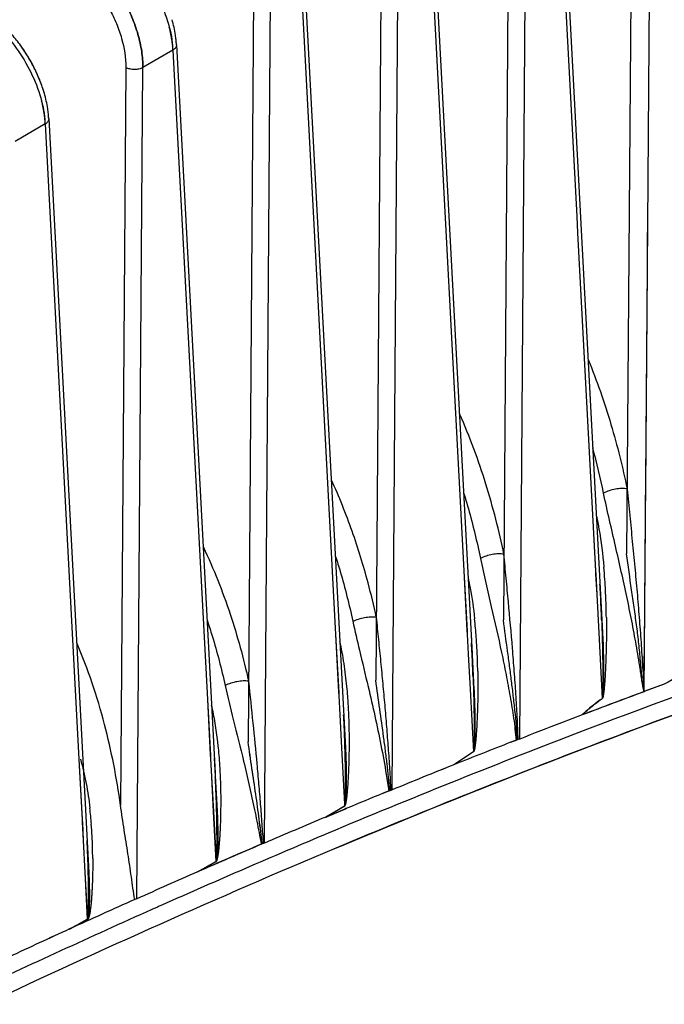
# Model space of a CAD drawing. Header units: inches. Extents: x 0 to 34, y 0 to 22.
# Tile 104 of 108: x 30.911 to 31.438, y 17.847 to 18.652. Entities that reach past the tile are written whole.
import ezdxf

# ---------------------------------------------------------------- set-up
doc = ezdxf.new("R2010")
doc.units = ezdxf.units.IN
doc.header["$LTSCALE"] = 1.87
doc.header["$MEASUREMENT"] = 0
doc.layers.get('0').update_dxf_attribs({"linetype": 'CONTINUOUS'})

msp = doc.modelspace()

# ---------------------------------------------------------------- linework, layer by layer
at = {"color": 6, "linetype": 'CONTINUOUS'}
for p, q in [((31.41169, 18.8529), (31.40702, 18.21552)), ((31.4242, 18.48419), (31.427, 18.85283)), ((31.42427, 18.4842), (31.427, 18.85283)), ((31.42431, 18.4842), (31.427, 18.85283)), ((31.34938, 18.80798), (31.36617, 18.4913)), ((31.34941, 18.808), (31.3662, 18.4913)), ((31.34941, 18.808), (31.3662, 18.4913)), ((31.35225, 18.81232), (31.38731, 18.15114)), ((31.3109, 18.79375), (31.30634, 18.16148)), ((31.31958, 18.06409), (31.32485, 18.79369)), ((31.31958, 18.06409), (31.32485, 18.79369)), ((31.31958, 18.06409), (31.32485, 18.79369)), ((31.24785, 18.75204), (31.28065, 18.13372)), ((31.24497, 18.7477), (31.27393, 18.20149)), ((31.24501, 18.74772), (31.27398, 18.20149)), ((31.24501, 18.74772), (31.27398, 18.20149)), ((31.2065, 18.73348), (31.202, 18.11217)), ((31.2153, 18.02256), (31.22043, 18.73342)), ((31.2153, 18.02256), (31.22043, 18.73342)), ((31.2153, 18.02256), (31.22043, 18.73342)), ((31.14061, 18.68744), (31.16914, 18.14952)), ((31.14061, 18.68744), (31.16907, 18.14952)), ((31.14061, 18.68744), (31.16915, 18.14952)), ((31.14346, 18.69177), (31.17714, 18.05688)), ((31.10209, 18.67321), (31.09766, 18.0617)), ((31.111, 17.97905), (31.11602, 18.67315)), ((31.111, 17.97905), (31.11602, 18.67315)), ((31.03906, 18.63149), (31.07065, 18.03614)), ((31.0362, 18.62716), (31.01161, 18.61288)), ((31.0362, 18.62717), (31.06436, 18.09655)), ((31.03621, 18.62717), (31.06432, 18.09656)), ((31.03621, 18.62717), (31.06436, 18.09655)), ((30.99768, 18.61294), (30.99331, 18.01003)), ((31.00668, 17.93354), (31.01161, 18.61288)), ((31.00668, 17.93354), (31.01161, 18.61288)), ((30.9318, 18.56689), (30.9072, 18.55261)), ((30.9318, 18.56689), (30.95963, 18.04254)), ((30.93181, 18.56689), (30.95958, 18.04255)), ((30.93181, 18.56689), (30.95964, 18.04254)), ((30.93466, 18.57122), (30.96737, 17.95489)), ((31.36617, 18.4913), (31.36688, 18.47797)), ((31.3662, 18.4913), (31.36691, 18.47797)), ((31.3662, 18.4913), (31.36691, 18.47797)), ((31.36688, 18.47797), (31.37882, 18.25252)), ((31.36691, 18.47797), (31.37886, 18.25252)), ((31.36691, 18.47797), (31.37886, 18.25252)), ((31.42131, 18.10278), (31.42431, 18.4842)), ((31.42131, 18.10281), (31.4242, 18.48419)), ((31.37882, 18.25252), (31.38152, 18.20154)), ((31.37886, 18.25252), (31.38158, 18.20124)), ((31.37886, 18.25252), (31.38158, 18.20123)), ((31.27393, 18.20149), (31.27651, 18.15263)), ((31.27398, 18.20149), (31.27659, 18.15223)), ((31.27398, 18.20149), (31.27659, 18.15222)), ((31.38152, 18.20154), (31.38165, 18.19895)), ((31.38158, 18.20124), (31.3817, 18.19895)), ((31.38158, 18.20123), (31.38171, 18.19895)), ((31.38165, 18.19895), (31.38254, 18.18212)), ((31.3817, 18.19895), (31.38259, 18.18212)), ((31.38171, 18.19895), (31.3826, 18.18212)), ((31.38254, 18.18212), (31.38419, 18.15092)), ((31.38259, 18.18212), (31.38425, 18.15092)), ((31.3826, 18.18212), (31.38425, 18.15092)), ((31.16907, 18.14952), (31.17154, 18.10256)), ((31.16914, 18.14952), (31.17167, 18.10196)), ((31.16915, 18.14952), (31.17167, 18.10196)), ((31.27651, 18.15263), (31.27666, 18.1498)), ((31.27659, 18.15223), (31.27672, 18.1498)), ((31.27659, 18.15222), (31.27672, 18.1498)), ((31.27666, 18.1498), (31.27752, 18.13356)), ((31.27672, 18.1498), (31.27758, 18.13356)), ((31.27672, 18.1498), (31.27758, 18.13356)), ((31.27979, 18.14996), (31.28219, 18.10471)), ((31.38419, 18.15092), (31.38702, 18.09734)), ((31.38425, 18.15092), (31.38709, 18.09733)), ((31.38425, 18.15092), (31.38709, 18.09733)), ((31.27752, 18.13356), (31.27903, 18.10485)), ((31.27758, 18.13356), (31.2791, 18.10485)), ((31.27758, 18.13356), (31.27911, 18.10485)), ((31.43778, 18.10899), (31.42111, 18.10292)), ((31.43778, 18.10899), (31.4212, 18.10296)), ((31.43777, 18.10899), (31.42121, 18.10296)), ((31.17154, 18.10256), (31.1717, 18.09959)), ((31.17167, 18.10196), (31.17179, 18.09959)), ((31.17167, 18.10196), (31.17179, 18.09959)), ((31.1717, 18.09959), (31.17253, 18.08393)), ((31.17179, 18.09959), (31.17262, 18.08393)), ((31.17179, 18.09959), (31.17263, 18.08393)), ((31.27903, 18.10485), (31.28173, 18.05379)), ((31.2791, 18.10485), (31.28181, 18.05379)), ((31.27911, 18.10485), (31.28181, 18.05379)), ((31.06432, 18.09656), (31.0667, 18.05113)), ((31.06436, 18.09655), (31.0668, 18.05059)), ((31.06436, 18.09655), (31.0668, 18.05058)), ((31.17253, 18.08393), (31.17395, 18.05681)), ((31.17262, 18.08393), (31.17406, 18.05682)), ((31.17263, 18.08393), (31.17406, 18.05682)), ((31.37069, 18.08393), (31.35366, 18.07737)), ((31.37069, 18.08393), (31.35366, 18.07737)), ((31.37069, 18.08393), (31.35366, 18.07737)), ((31.31666, 18.06316), (31.3123, 18.06154)), ((31.31763, 18.06354), (31.31238, 18.0615)), ((31.31238, 18.06149), (31.3176, 18.06353)), ((31.31834, 18.06369), (31.31666, 18.06316)), ((31.31958, 18.06409), (31.3176, 18.06353)), ((31.31958, 18.06409), (31.31834, 18.06369)), ((31.0667, 18.05113), (31.06685, 18.04828)), ((31.17395, 18.05681), (31.17637, 18.01087)), ((31.17406, 18.05682), (31.1765, 18.01088)), ((31.17406, 18.05682), (31.1765, 18.01088)), ((31.28181, 18.05379), (31.26585, 18.04314)), ((31.0668, 18.05059), (31.06692, 18.04827)), ((31.0668, 18.05058), (31.06693, 18.04827)), ((31.06685, 18.04828), (31.06764, 18.03318)), ((31.06692, 18.04827), (31.06773, 18.03317)), ((31.06693, 18.04827), (31.06773, 18.03317)), ((31.07, 18.04843), (31.07229, 18.00527)), ((30.95958, 18.04255), (30.96187, 17.99871)), ((30.95963, 18.04254), (30.962, 17.99803)), ((30.95964, 18.04254), (30.962, 17.99802)), ((31.06764, 18.03318), (31.06911, 18.00502)), ((31.06773, 18.03317), (31.06922, 18.00501)), ((31.06773, 18.03317), (31.06922, 18.00501)), ((31.07154, 18.01654), (31.07143, 18.01946)), ((31.21254, 18.02163), (31.20805, 18.01987)), ((31.21346, 18.02201), (31.20812, 18.01983)), ((31.20812, 18.01983), (31.21344, 18.022)), ((31.21414, 18.02217), (31.21254, 18.02163)), ((31.2153, 18.02256), (31.21344, 18.022)), ((31.2153, 18.02256), (31.21414, 18.02217)), ((31.17637, 18.01087), (31.17644, 18.00954)), ((31.1765, 18.01088), (31.17654, 18.01015)), ((31.1765, 18.01088), (31.17654, 18.01015)), ((31.06911, 18.00502), (31.07124, 17.96396)), ((31.06922, 18.00501), (31.0714, 17.96396)), ((31.06922, 18.00501), (31.0714, 17.96396)), ((31.16105, 18.00044), (31.17657, 18.00946)), ((31.16106, 18.00036), (31.17644, 18.00954)), ((31.17675, 18.0069), (31.16106, 18.00036)), ((31.16107, 18.00044), (31.17657, 18.00946)), ((31.16107, 18.00037), (31.17676, 18.0069)), ((31.17676, 18.0069), (31.16107, 18.00037)), ((31.17654, 18.01015), (31.17657, 18.00954)), ((31.17654, 18.01015), (31.17657, 18.00954)), ((31.17676, 18.00979), (31.17657, 18.00954)), ((31.17761, 18.00725), (31.17675, 18.0069)), ((31.17676, 18.0069), (31.1776, 18.00725)), ((31.17761, 18.00725), (31.17676, 18.0069)), ((31.1776, 18.00725), (31.17829, 18.00753)), ((31.1783, 18.00754), (31.17761, 18.00725)), ((31.1783, 18.00754), (31.17761, 18.00725)), ((30.96187, 17.99871), (30.96202, 17.99578)), ((30.962, 17.99803), (30.96212, 17.99577)), ((30.962, 17.99802), (30.96212, 17.99577)), ((30.96202, 17.99578), (30.96278, 17.98122)), ((30.96212, 17.99577), (30.96289, 17.98121)), ((30.96212, 17.99577), (30.96289, 17.98121)), ((30.96278, 17.98122), (30.96413, 17.95511)), ((30.96289, 17.98121), (30.96428, 17.95511)), ((30.96289, 17.98121), (30.96428, 17.95511)), ((31.10993, 17.97866), (31.10828, 17.97814)), ((31.111, 17.97905), (31.10909, 17.97844)), ((31.111, 17.97905), (31.10926, 17.97848)), ((31.111, 17.97905), (31.10993, 17.97866)), ((31.05632, 17.9556), (31.07124, 17.96396)), ((31.05632, 17.9556), (31.0714, 17.96396)), ((31.05633, 17.9556), (31.0714, 17.96396)), ((30.96413, 17.95511), (30.96611, 17.91678)), ((30.96428, 17.95511), (30.96631, 17.91675)), ((30.96428, 17.95511), (30.96631, 17.91675)), ((31.00668, 17.93354), (31.00491, 17.93293)), ((31.00668, 17.93354), (31.00508, 17.93298)), ((31.02441, 17.92717), (31.02349, 17.92676)), ((31.02441, 17.92717), (31.02349, 17.92676)), ((31.02441, 17.92717), (31.02349, 17.92676)), ((31.02616, 17.92794), (31.02441, 17.92717)), ((31.02616, 17.92794), (31.02441, 17.92717)), ((31.02616, 17.92794), (31.02441, 17.92717)), ((31.02698, 17.92831), (31.02616, 17.92794)), ((31.02698, 17.92831), (31.02616, 17.92794)), ((31.02698, 17.92831), (31.02616, 17.92794)), ((30.9516, 17.90885), (30.96611, 17.91678)), ((30.9516, 17.90885), (30.96631, 17.91675)), ((30.95162, 17.90886), (30.96631, 17.91675))]:
    msp.add_line(p, q, dxfattribs=at)
msp.add_lwpolyline([(31.17649, 18.01), (31.1766, 18.01033), (31.17673, 18.01058), (31.17692, 18.0109)], dxfattribs=at)
for centre, radius, start, end in [((30.8036, 18.55257), 0.1335, 31.40321, 36.49969), ((30.80406, 18.55289), 0.13294, 26.68734, 36.50729), ((30.9572, 18.62321), 0.0791, 2.86756, 5.48148), ((30.95616, 18.62312), 0.08015, 2.8914, 5.42088), ((30.96075, 18.62734), 0.07841, 3.02835, 5.95796), ((30.80291, 18.55214), 0.13431, 31.40704, 32.75477), ((30.80448, 18.55305), 0.1325, 26.68362, 31.42524), ((30.80984, 18.55571), 0.12651, 22.42902, 26.69976), ((30.81063, 18.55607), 0.12565, 21.56352, 26.71405), ((30.81351, 18.55724), 0.12254, 21.54831, 22.41979), ((30.82147, 18.56022), 0.11405, 16.06949, 21.62674), ((30.85635, 18.56706), 0.07841, 3.02913, 5.95857), ((30.8528, 18.56293), 0.07911, 2.86837, 5.48089), ((30.85175, 18.56285), 0.08016, 2.89214, 5.42216), ((-150.08933, 19.75097), 181.51802, 359.479704, 359.6001446), ((30.76986, 18.13754), 0.63132, 11.65269, 15.10829), ((30.92132, 18.16282), 0.46895, 3.88043, 5.11493), ((33.63217, 12.1598), 6.32849, 107.679981, 110.998489), ((30.30204, 18.12489), 1.08514, 3.03205, 3.47035), ((30.86682, 18.15908), 0.52357, 2.89247, 3.88507), ((30.15844, 18.11739), 1.22893, 2.05442, 3.02655), ((30.83662, 18.15749), 0.55382, 2.05667, 2.89944), ((33.66463, 12.07088), 6.40948, 107.702481, 110.915409), ((30.78368, 18.1557), 0.60679, 0.72831, 2.04605), ((30.85439, 18.11627), 0.43083, 4.13105, 6.1452), ((30.27817, 18.08063), 1.00388, 3.03003, 3.53531), ((30.82087, 18.11394), 0.46443, 2.65117, 4.12082), ((30.14815, 18.07381), 1.13408, 2.06351, 3.0264), ((30.73386, 18.10966), 0.55155, 1.03041, 2.6771), ((33.44593, 14.4283), 4.19284, 117.81108, 118.61718), ((30.76241, 18.0666), 0.4179, 4.4563, 5.56268), ((33.7022, 11.93742), 6.57375, 110.303023, 110.773374), ((33.70261, 11.93674), 6.57459, 110.303198, 110.774354), ((33.70739, 11.9239), 6.58828, 110.30346, 110.773634), ((30.83914, 18.03875), 0.23472, 9.38913, 13.0939), ((30.75938, 18.06647), 0.42093, 2.66767, 4.44179), ((30.11144, 18.02796), 1.06574, 2.13348, 3.01471), ((30.65375, 18.0618), 0.52666, 0.74058, 2.63712), ((33.80274, 11.74345), 6.79092, 111.139575, 111.448167), ((33.80234, 11.74448), 6.78981, 111.139562, 111.448203), ((33.90969, 11.46796), 7.08643, 111.142788, 111.438524), ((33.79591, 11.72252), 6.79541, 110.966203, 112.796966), ((33.76644, 11.77069), 6.75252, 111.310885, 111.735301), ((33.77117, 11.75871), 6.7654, 111.311284, 111.734891), ((30.69428, 18.01816), 0.38108, 3.33296, 5.84323), ((33.82517, 11.65248), 6.85763, 110.920414, 112.785968), ((33.86415, 11.58819), 6.95828, 111.926153, 112.375629), ((33.86403, 11.58849), 6.95795, 111.926152, 112.375647), ((33.89533, 11.51087), 7.04165, 111.926586, 112.370732), ((30.65123, 18.01574), 0.42419, 2.39508, 3.32105), ((30.11044, 17.98253), 0.9617, 2.20103, 3.02382), ((30.59505, 18.01331), 0.48043, 0.28344, 2.40497), ((33.83018, 11.61259), 6.92299, 112.25602, 112.523081), ((33.82701, 11.62028), 6.91468, 112.255865, 112.523178), ((30.62487, 17.96884), 0.34557, 4.27358, 6.43879), ((30.58192, 17.9655), 0.38864, 2.83186, 4.29254), ((33.93591, 11.41488), 7.14622, 112.848455, 113.284788), ((33.93569, 11.41539), 7.14566, 112.848452, 113.284819), ((33.96739, 11.34029), 7.22718, 112.848869, 113.28029), ((33.90993, 11.44821), 7.09247, 112.787452, 113.983875), ((30.08137, 17.93456), 0.88584, 2.13584, 3.02416), ((30.54287, 17.96368), 0.42774, 0.37741, 2.81643), ((33.9037, 11.4386), 7.11189, 113.136636, 113.601298), ((33.89778, 11.45231), 7.09694, 113.137373, 113.601797), ((33.98784, 11.27062), 7.27268, 112.802422, 115.271045), ((33.89807, 11.45163), 7.09769, 113.144109, 113.601767), ((34.03885, 11.17822), 7.40462, 113.752946, 114.17325), ((34.01162, 11.24), 7.3371, 113.752641, 114.17681), ((34.01139, 11.24052), 7.33653, 113.752638, 114.17684), ((33.97896, 11.26849), 7.2979, 114.047781, 114.508349), ((33.9724, 11.28303), 7.28195, 114.047276, 114.508853), ((34.01234, 11.21718), 7.34518, 114.011064, 115.28593), ((34.09125, 11.06374), 7.5308, 114.639514, 115.052412), ((34.09101, 11.06427), 7.53022, 114.639511, 115.052441), ((34.11765, 11.00628), 7.59404, 114.639792, 115.049246)]:
    msp.add_arc(centre, radius, start, end, dxfattribs=at)
for points, knots in [([(30.95758, 18.70857), (30.96132, 18.70642), (30.9687, 18.70123), (30.97883, 18.69169), (30.98812, 18.68039), (30.99623, 18.66775), (31.00288, 18.65422), (31.00783, 18.6403), (31.01089, 18.62648), (31.01163, 18.6173), (31.01161, 18.61288)], [0, 0, 0, 0, 0.113409, 0.235727, 0.364361, 0.496606, 0.629319, 0.759325, 0.883806, 1, 1, 1, 1]), ([(31.01161, 18.61288), (31.01163, 18.6173), (31.01089, 18.62648), (31.00783, 18.64029), (31.00288, 18.65422), (30.99623, 18.66774), (30.98812, 18.68038), (30.97883, 18.69169), (30.9687, 18.70122), (30.96132, 18.70641), (30.95758, 18.70857)], [0, 0, 0, 0, 0.116193, 0.240673, 0.370677, 0.503386, 0.635629, 0.764262, 0.886585, 1, 1, 1, 1]), ([(30.99589, 18.70817), (31.00136, 18.70308), (31.01148, 18.69163), (31.02359, 18.67231), (31.0322, 18.65179), (31.03529, 18.63757), (31.03594, 18.6307)], [0, 0, 0, 0, 0.252112, 0.512853, 0.76681, 1, 1, 1, 1]), ([(30.95063, 18.6968), (30.95738, 18.69283), (30.96684, 18.68491), (30.9773, 18.6721), (30.98438, 18.66102), (30.99017, 18.64916), (30.99575, 18.63333), (30.99768, 18.62094), (30.99768, 18.61293)], [0, 0, 0, 0, 0.235242, 0.363989, 0.496345, 0.629204, 0.759427, 1, 1, 1, 1]), ([(30.89149, 18.64789), (30.89696, 18.64281), (30.90708, 18.63136), (30.91919, 18.61203), (30.9278, 18.59151), (30.93089, 18.5773), (30.93154, 18.57042)], [0, 0, 0, 0, 0.252109, 0.51285, 0.766808, 1, 1, 1, 1]), ([(31.03874, 18.63548), (31.0386, 18.63684), (31.03788, 18.64243), (31.03664, 18.64795), (31.03546, 18.65206)], [0, 0, 0, 0, 0.242149, 1, 1, 1, 1]), ([(31.03874, 18.63548), (31.0386, 18.63684), (31.03788, 18.64243), (31.03664, 18.64795), (31.03546, 18.65206)], [0, 0, 0, 0, 0.24215, 1, 1, 1, 1]), ([(31.03874, 18.63548), (31.0386, 18.63684), (31.03788, 18.64243), (31.03664, 18.64795), (31.03546, 18.65206)], [0, 0, 0, 0, 0.242149, 1, 1, 1, 1]), ([(30.91092, 18.63198), (30.9101, 18.63308), (30.90683, 18.63736), (30.90329, 18.64143), (30.90049, 18.64433)], [0, 0, 0, 0, 0.252989, 1, 1, 1, 1]), ([(31.03595, 18.63077), (31.03583, 18.632), (31.03523, 18.63708), (31.0342, 18.64211), (31.03322, 18.64587)], [0, 0, 0, 0, 0.241066, 1, 1, 1, 1]), ([(31.03906, 18.63148), (31.03908, 18.63109), (31.03898, 18.63027), (31.03839, 18.6291), (31.03745, 18.62804), (31.03665, 18.62744), (31.0362, 18.62717)], [0, 0, 0, 0, 0.216822, 0.450394, 0.710962, 1, 1, 1, 1]), ([(31.03906, 18.63148), (31.03908, 18.63109), (31.03898, 18.63027), (31.03839, 18.6291), (31.03745, 18.62804), (31.03665, 18.62744), (31.03621, 18.62717)], [0, 0, 0, 0, 0.216849, 0.450431, 0.710987, 1, 1, 1, 1]), ([(31.01161, 18.61288), (31.01062, 18.61234), (31.00831, 18.61158), (31.00465, 18.61121), (31.00098, 18.61161), (30.99867, 18.61239), (30.99768, 18.61294)], [0, 0, 0, 0, 0.235453, 0.499006, 0.763205, 1, 1, 1, 1]), ([(30.93106, 18.59178), (30.93076, 18.59281), (30.92951, 18.59693), (30.92803, 18.60098), (30.92679, 18.60398)], [0, 0, 0, 0, 0.246458, 1, 1, 1, 1]), ([(30.93434, 18.5752), (30.9342, 18.57656), (30.93348, 18.58216), (30.93224, 18.58768), (30.93106, 18.59179)], [0, 0, 0, 0, 0.242149, 1, 1, 1, 1]), ([(30.93434, 18.5752), (30.9342, 18.57656), (30.93348, 18.58216), (30.93224, 18.58768), (30.93106, 18.59178)], [0, 0, 0, 0, 0.24215, 1, 1, 1, 1]), ([(30.93434, 18.5752), (30.9342, 18.57656), (30.93348, 18.58216), (30.93224, 18.58768), (30.93106, 18.59178)], [0, 0, 0, 0, 0.242151, 1, 1, 1, 1]), ([(30.93154, 18.57049), (30.93143, 18.57172), (30.93082, 18.57684), (30.92978, 18.58191), (30.9288, 18.58569)], [0, 0, 0, 0, 0.241014, 1, 1, 1, 1]), ([(30.93466, 18.57121), (30.93468, 18.57082), (30.93458, 18.56999), (30.934, 18.56883), (30.93305, 18.56776), (30.93225, 18.56716), (30.9318, 18.56689)], [0, 0, 0, 0, 0.216801, 0.450364, 0.710941, 1, 1, 1, 1]), ([(30.93466, 18.57121), (30.93468, 18.57082), (30.93458, 18.56999), (30.934, 18.56883), (30.93305, 18.56776), (30.93225, 18.56717), (30.93181, 18.56689)], [0, 0, 0, 0, 0.216825, 0.450397, 0.710963, 1, 1, 1, 1]), ([(31.37553, 18.37434), (31.38263, 18.35701), (31.39184, 18.33061), (31.40156, 18.295), (31.4056, 18.27727), (31.40741, 18.26844)], [0, 0, 0, 0, 0.50745, 0.755801, 1, 1, 1, 1]), ([(31.30673, 18.21509), (31.30476, 18.22468), (31.30029, 18.24395), (31.29216, 18.27274), (31.28234, 18.30153), (31.27464, 18.32045), (31.27047, 18.32985)], [0, 0, 0, 0, 0.24364, 0.491848, 0.74422, 1, 1, 1, 1]), ([(31.20237, 18.16379), (31.20036, 18.17317), (31.1947, 18.19682), (31.18315, 18.23449), (31.172, 18.26214), (31.16573, 18.27581)], [0, 0, 0, 0, 0.243742, 0.61775, 1, 1, 1, 1]), ([(31.4074, 18.26848), (31.40669, 18.26862), (31.40516, 18.26881), (31.40195, 18.26886), (31.39776, 18.26839), (31.39282, 18.26718), (31.38963, 18.26591), (31.38815, 18.2651)], [0, 0, 0, 0, 0.110095, 0.232731, 0.485112, 0.744855, 1, 1, 1, 1]), ([(31.40741, 18.26844), (31.40806, 18.26124), (31.4095, 18.24698), (31.41163, 18.22575), (31.41366, 18.2048), (31.41555, 18.18409), (31.41726, 18.16355), (31.41879, 18.14315), (31.42012, 18.12287), (31.4209, 18.10938), (31.4212, 18.10265)], [0, 0, 0, 0, 0.130301, 0.258406, 0.384757, 0.509713, 0.633524, 0.75639, 0.878473, 1, 1, 1, 1]), ([(31.27399, 18.26474), (31.27525, 18.26062), (31.28038, 18.24312), (31.28467, 18.22537), (31.2875, 18.21172)], [0, 0, 0, 0, 0.235803, 1, 1, 1, 1]), ([(31.4212, 18.10265), (31.42053, 18.10573), (31.41974, 18.11045), (31.41882, 18.11679), (31.41786, 18.12322), (31.41652, 18.13129), (31.41485, 18.14101), (31.41308, 18.1508), (31.41054, 18.164), (31.40713, 18.18072), (31.40265, 18.20105), (31.39789, 18.22186), (31.39292, 18.24323), (31.38966, 18.25772), (31.38815, 18.2651)], [0, 0, 0, 0, 0.057161, 0.086433, 0.115852, 0.174878, 0.234373, 0.294325, 0.354841, 0.47755, 0.602953, 0.731485, 0.863623, 1, 1, 1, 1]), ([(31.38236, 18.24619), (31.38309, 18.24276), (31.38574, 18.22901), (31.38746, 18.21508), (31.3884, 18.20463)], [0, 0, 0, 0, 0.250427, 1, 1, 1, 1]), ([(31.06106, 18.22086), (31.06944, 18.20316), (31.08375, 18.1672), (31.0939, 18.1299), (31.09802, 18.11136)], [0, 0, 0, 0, 0.507774, 1, 1, 1, 1]), ([(31.16913, 18.21332), (31.17044, 18.20921), (31.17579, 18.19173), (31.18025, 18.17398), (31.18318, 18.16032)], [0, 0, 0, 0, 0.235777, 1, 1, 1, 1]), ([(31.30673, 18.21509), (31.30602, 18.21524), (31.30449, 18.21542), (31.30128, 18.21547), (31.2971, 18.215), (31.29216, 18.2138), (31.28898, 18.21253), (31.2875, 18.21172)], [0, 0, 0, 0, 0.110013, 0.232577, 0.484914, 0.744634, 1, 1, 1, 1]), ([(31.31834, 18.0637), (31.31816, 18.06989), (31.31767, 18.08228), (31.31654, 18.10087), (31.31521, 18.11951), (31.31323, 18.14462), (31.31096, 18.16996), (31.30852, 18.19558), (31.3073, 18.20855), (31.30673, 18.21509)], [0, 0, 0, 0, 0.122487, 0.244892, 0.367839, 0.491625, 0.74255, 0.870272, 1, 1, 1, 1]), ([(31.42131, 18.10278), (31.42044, 18.10713), (31.41932, 18.11614), (31.41824, 18.12981), (31.41683, 18.1437), (31.41513, 18.15767), (31.41313, 18.17178), (31.41029, 18.19107), (31.40827, 18.20568), (31.40702, 18.21552)], [0, 0, 0, 0, 0.117044, 0.239377, 0.361977, 0.485427, 0.610758, 0.73814, 1, 1, 1, 1]), ([(31.2875, 18.21173), (31.2889, 18.20503), (31.29182, 18.19188), (31.29773, 18.16631), (31.30345, 18.14137), (31.30849, 18.11686), (31.31182, 18.0989), (31.31481, 18.08107), (31.31611, 18.06914), (31.31665, 18.06316)], [0, 0, 0, 0, 0.135384, 0.266794, 0.519626, 0.642052, 0.762393, 0.881168, 1, 1, 1, 1]), ([(31.27741, 18.19592), (31.27801, 18.19316), (31.28025, 18.18206), (31.28183, 18.17083), (31.28274, 18.16239)], [0, 0, 0, 0, 0.250271, 1, 1, 1, 1]), ([(31.16853, 17.97462), (31.21412, 17.99377), (31.39421, 18.06719), (31.57749, 18.13284), (31.71567, 18.17686)], [0, 0, 0, 0, 0.254316, 1, 1, 1, 1]), ([(31.16853, 17.97462), (31.21412, 17.99377), (31.39421, 18.06719), (31.57749, 18.13284), (31.71567, 18.17686)], [0, 0, 0, 0, 0.254316, 1, 1, 1, 1]), ([(31.18319, 18.16026), (31.18467, 18.16106), (31.18785, 18.16233), (31.19277, 18.16356), (31.19694, 18.16406), (31.20014, 18.16404), (31.20166, 18.16388), (31.20237, 18.16374)], [0, 0, 0, 0, 0.255747, 0.515737, 0.767996, 0.890343, 1, 1, 1, 1]), ([(31.20237, 18.16374), (31.20292, 18.15761), (31.20411, 18.14546), (31.20591, 18.12735), (31.20763, 18.10948), (31.20925, 18.09179), (31.21048, 18.07715), (31.21139, 18.06549), (31.21205, 18.0568), (31.21267, 18.04812), (31.2132, 18.03947), (31.21375, 18.03082), (31.21405, 18.02506), (31.21414, 18.02217)], [0, 0, 0, 0, 0.12995, 0.257882, 0.384149, 0.509088, 0.632932, 0.694508, 0.755872, 0.817067, 0.878128, 0.939008, 1, 1, 1, 1]), ([(31.06429, 18.16084), (31.06566, 18.15673), (31.07122, 18.13924), (31.07585, 18.12145), (31.07888, 18.10776)], [0, 0, 0, 0, 0.235887, 1, 1, 1, 1]), ([(31.18318, 18.16032), (31.18487, 18.15245), (31.18904, 18.13458), (31.19721, 18.10097), (31.20483, 18.06714), (31.21004, 18.03868), (31.21193, 18.02613), (31.2125, 18.02161)], [0, 0, 0, 0, 0.170275, 0.388236, 0.731594, 0.903495, 1, 1, 1, 1]), ([(31.3176, 18.06353), (31.31725, 18.07151), (31.31622, 18.08347), (31.3144, 18.09942), (31.31293, 18.11151), (31.31135, 18.12374), (31.3091, 18.14041), (31.30738, 18.153), (31.30634, 18.16148)], [0, 0, 0, 0, 0.242855, 0.364974, 0.48839, 0.61336, 0.740091, 1, 1, 1, 1]), ([(31.38658, 18.16145), (31.38668, 18.15877), (31.38686, 18.15342), (31.38708, 18.14539), (31.38723, 18.13871), (31.38733, 18.13337), (31.3874, 18.12937), (31.38745, 18.12537), (31.38749, 18.12137), (31.38752, 18.11738), (31.38754, 18.11405), (31.38754, 18.11139), (31.38754, 18.10939), (31.38753, 18.10739), (31.38752, 18.10539), (31.38749, 18.10371), (31.38747, 18.10237), (31.38744, 18.10137), (31.38742, 18.10036), (31.38738, 18.09951), (31.38733, 18.09882), (31.38728, 18.0984), (31.38727, 18.09805), (31.38725, 18.09779), (31.38725, 18.09752), (31.3871, 18.09738), (31.38702, 18.09734)], [0, 0, 0, 0, 0.125232, 0.250278, 0.375131, 0.437486, 0.4998, 0.562074, 0.624315, 0.68653, 0.748736, 0.779845, 0.810965, 0.842102, 0.873276, 0.904526, 0.920187, 0.935873, 0.951597, 0.967477, 0.975549, 0.983633, 0.987612, 0.991552, 0.995809, 1, 1, 1, 1]), ([(31.39042, 18.16341), (31.39046, 18.16063), (31.3905, 18.15508), (31.39045, 18.14676), (31.3903, 18.13847), (31.3901, 18.13158), (31.3899, 18.12607), (31.38972, 18.12195), (31.38951, 18.11783), (31.38927, 18.11372), (31.38904, 18.11028), (31.38882, 18.10754), (31.38865, 18.10547), (31.38844, 18.1034), (31.38824, 18.10166), (31.38804, 18.10027), (31.38788, 18.09939), (31.38773, 18.09868), (31.38761, 18.09823), (31.38749, 18.09787), (31.38739, 18.09766), (31.3873, 18.09748), (31.38723, 18.09735), (31.38706, 18.09728), (31.38702, 18.09734)], [0, 0, 0, 0, 0.125488, 0.250628, 0.375407, 0.499878, 0.562007, 0.624076, 0.686105, 0.748131, 0.810216, 0.841318, 0.872498, 0.903813, 0.935379, 0.951334, 0.967497, 0.975707, 0.984076, 0.988342, 0.992675, 0.99493, 0.997042, 1, 1, 1, 1]), ([(31.38731, 18.15108), (31.38743, 18.14884), (31.38764, 18.14436), (31.38787, 18.13764), (31.38803, 18.13094), (31.38812, 18.12424), (31.38813, 18.11867), (31.3881, 18.11421), (31.38806, 18.11087), (31.38799, 18.10753), (31.38789, 18.10473), (31.3878, 18.10249), (31.3877, 18.10109), (31.38762, 18.09996), (31.38753, 18.09878), (31.38731, 18.0979), (31.38709, 18.09733)], [0, 0, 0, 0, 0.12506, 0.249899, 0.374507, 0.498888, 0.623073, 0.685119, 0.747165, 0.809259, 0.871509, 0.902757, 0.934235, 0.95003, 0.965984, 1, 1, 1, 1]), ([(31.38731, 18.15106), (31.38755, 18.14658), (31.38782, 18.13987), (31.38803, 18.13093), (31.38812, 18.12424), (31.38814, 18.11756), (31.38808, 18.11199), (31.388, 18.1081), (31.38793, 18.10587), (31.38786, 18.10419), (31.3878, 18.10251), (31.38772, 18.10081), (31.38752, 18.09907), (31.38726, 18.09791), (31.38709, 18.09733)], [0, 0, 0, 0, 0.249836, 0.374415, 0.498766, 0.622923, 0.746989, 0.809051, 0.840152, 0.871344, 0.90251, 0.933835, 0.96627, 1, 1, 1, 1]), ([(30.99331, 18.01003), (30.99022, 18.03225), (30.98144, 18.07746), (30.96677, 18.1212), (30.95753, 18.14283)], [0, 0, 0, 0, 0.488178, 1, 1, 1, 1]), ([(31.17834, 18.10711), (31.17773, 18.11334), (31.17624, 18.12578), (31.17398, 18.13811), (31.17259, 18.14422)], [0, 0, 0, 0, 0.499612, 1, 1, 1, 1]), ([(31.28532, 18.11961), (31.28542, 18.11408), (31.28546, 18.10578), (31.28528, 18.09474), (31.28504, 18.08648), (31.2847, 18.07825), (31.28431, 18.0714), (31.28391, 18.06592), (31.28361, 18.06248), (31.28334, 18.06007), (31.28317, 18.05869), (31.28302, 18.05764), (31.28288, 18.05677), (31.28274, 18.05607), (31.28263, 18.05554), (31.28251, 18.05509), (31.28241, 18.05474), (31.28231, 18.05447), (31.28221, 18.0542), (31.28212, 18.05397), (31.28201, 18.05382), (31.28191, 18.05374), (31.2818, 18.05372), (31.28174, 18.05377), (31.28173, 18.05379)], [0, 0, 0, 0, 0.250389, 0.37507, 0.499439, 0.623568, 0.747607, 0.809727, 0.872099, 0.903497, 0.919293, 0.93519, 0.951233, 0.959341, 0.967515, 0.975838, 0.980051, 0.984212, 0.988549, 0.99319, 0.995282, 0.997113, 0.99868, 1, 1, 1, 1]), ([(31.09802, 18.11136), (31.09731, 18.11149), (31.09579, 18.11164), (31.09261, 18.11162), (31.08845, 18.11109), (31.08354, 18.10984), (31.08037, 18.10856), (31.07888, 18.10776)], [0, 0, 0, 0, 0.109231, 0.231323, 0.48351, 0.743743, 1, 1, 1, 1]), ([(31.07888, 18.10776), (31.08094, 18.09847), (31.08599, 18.07786), (31.0945, 18.04415), (31.10153, 18.01336), (31.106, 17.99069), (31.10775, 17.98128), (31.10836, 17.97809)], [0, 0, 0, 0, 0.21455, 0.47875, 0.78424, 0.926617, 1, 1, 1, 1]), ([(31.09802, 18.11136), (31.09913, 18.09994), (31.10146, 18.07742), (31.10425, 18.04941), (31.10623, 18.02736), (31.10758, 18.01103), (31.10881, 17.99481), (31.10956, 17.98403), (31.10993, 17.97866)], [0, 0, 0, 0, 0.258278, 0.509809, 0.633741, 0.756694, 0.878788, 1, 1, 1, 1]), ([(31.21344, 18.022), (31.21285, 18.02929), (31.2117, 18.04026), (31.20987, 18.05491), (31.20789, 18.06987), (31.20519, 18.08896), (31.20301, 18.10434), (31.202, 18.11217)], [0, 0, 0, 0, 0.241561, 0.363729, 0.487304, 0.739503, 1, 1, 1, 1]), ([(31.28149, 18.11465), (31.28159, 18.11211), (31.28176, 18.10703), (31.28197, 18.09942), (31.28213, 18.09182), (31.28224, 18.08549), (31.2823, 18.08044), (31.28233, 18.07665), (31.28236, 18.07286), (31.28236, 18.0697), (31.28236, 18.06717), (31.28235, 18.06527), (31.28234, 18.06337), (31.28231, 18.06147), (31.28228, 18.05988), (31.28225, 18.05861), (31.28222, 18.05765), (31.28218, 18.05669), (31.28214, 18.05588), (31.28208, 18.05523), (31.28204, 18.05482), (31.28198, 18.05449), (31.28196, 18.05424), (31.28194, 18.05397), (31.2818, 18.05384), (31.28173, 18.05379)], [0, 0, 0, 0, 0.125064, 0.249948, 0.374653, 0.499185, 0.561399, 0.623588, 0.685762, 0.747939, 0.779041, 0.810161, 0.841309, 0.872502, 0.90378, 0.91947, 0.935206, 0.951, 0.966914, 0.974986, 0.983212, 0.98734, 0.991481, 0.995684, 1, 1, 1, 1]), ([(31.28217, 18.10501), (31.28229, 18.10288), (31.2825, 18.09861), (31.28273, 18.09221), (31.28289, 18.08582), (31.28296, 18.0805), (31.28298, 18.07625), (31.28297, 18.07306), (31.28294, 18.06988), (31.28289, 18.06669), (31.28282, 18.06403), (31.28275, 18.0619), (31.28268, 18.0603), (31.28259, 18.05869), (31.2825, 18.05734), (31.2824, 18.05626), (31.2823, 18.05543), (31.28216, 18.05461), (31.28202, 18.05401), (31.28181, 18.05379)], [0, 0, 0, 0, 0.12493, 0.249658, 0.374177, 0.4985, 0.5606, 0.622673, 0.684737, 0.746825, 0.808998, 0.840151, 0.871382, 0.902743, 0.934332, 0.950278, 0.966409, 0.982893, 1, 1, 1, 1]), ([(31.37069, 18.08393), (31.372, 18.08517), (31.37529, 18.08817), (31.38078, 18.09259), (31.38494, 18.09578), (31.38702, 18.09734)], [0, 0, 0, 0, 0.256467, 0.631389, 1, 1, 1, 1]), ([(31.38709, 18.09733), (31.3857, 18.09631), (31.38221, 18.09369), (31.37665, 18.08934), (31.37265, 18.08579), (31.37069, 18.08393)], [0, 0, 0, 0, 0.244514, 0.616891, 1, 1, 1, 1]), ([(31.07338, 18.05692), (31.0732, 18.0586), (31.07247, 18.06532), (31.07155, 18.07203), (31.07071, 18.07704)], [0, 0, 0, 0, 0.249622, 1, 1, 1, 1]), ([(31.17644, 18.00954), (31.17651, 18.00957), (31.17665, 18.00969), (31.17671, 18.00994), (31.17676, 18.01019), (31.17683, 18.01051), (31.17687, 18.0109), (31.17694, 18.01153), (31.17699, 18.0123), (31.17704, 18.01323), (31.17708, 18.01415), (31.17712, 18.01537), (31.17716, 18.01689), (31.17719, 18.0187), (31.17722, 18.02052), (31.17723, 18.02233), (31.17724, 18.02475), (31.17724, 18.02776), (31.17723, 18.03138), (31.1772, 18.035), (31.17715, 18.03982), (31.17705, 18.04586), (31.17689, 18.05311), (31.17669, 18.06037), (31.17652, 18.06521), (31.17643, 18.06763)], [0, 0, 0, 0, 0.004184, 0.008572, 0.012924, 0.017138, 0.025389, 0.033506, 0.049549, 0.065429, 0.081213, 0.096936, 0.128269, 0.159501, 0.190671, 0.2218, 0.252903, 0.315065, 0.377203, 0.43934, 0.501493, 0.625884, 0.750425, 0.875124, 1, 1, 1, 1]), ([(31.17845, 18.01713), (31.1787, 18.01927), (31.17909, 18.02355), (31.17967, 18.03211), (31.18015, 18.04282), (31.18043, 18.0557), (31.18042, 18.0643), (31.18037, 18.06861)], [0, 0, 0, 0, 0.125426, 0.250134, 0.499343, 0.749194, 1, 1, 1, 1]), ([(31.10909, 17.97844), (31.10833, 17.98513), (31.10673, 17.99867), (31.10292, 18.02643), (31.09956, 18.04744), (31.09766, 18.0617)], [0, 0, 0, 0, 0.240575, 0.486542, 1, 1, 1, 1]), ([(31.10926, 17.97848), (31.10844, 17.98515), (31.10675, 17.99867), (31.1039, 18.01917), (31.10072, 18.04022), (31.09863, 18.05445), (31.09766, 18.0617)], [0, 0, 0, 0, 0.240132, 0.486225, 0.738897, 1, 1, 1, 1]), ([(31.17712, 18.05719), (31.17723, 18.05522), (31.17743, 18.05128), (31.17765, 18.04537), (31.1778, 18.03946), (31.17788, 18.03356), (31.17788, 18.02865), (31.17784, 18.02472), (31.17778, 18.02177), (31.1777, 18.0193), (31.17762, 18.01733), (31.17755, 18.01584), (31.17745, 18.01435), (31.17735, 18.0131), (31.17725, 18.01209), (31.17715, 18.01133), (31.17704, 18.01068), (31.17691, 18.01017), (31.17683, 18.00991), (31.17676, 18.00978)], [0, 0, 0, 0, 0.124681, 0.249193, 0.373539, 0.497743, 0.621871, 0.683951, 0.746089, 0.808356, 0.839577, 0.870896, 0.902365, 0.934086, 0.950106, 0.966304, 0.98281, 0.991289, 1, 1, 1, 1]), ([(30.96057, 18.04769), (30.96248, 18.04115), (30.96553, 18.02785), (30.96749, 18.01435), (30.96826, 18.00759)], [0, 0, 0, 0, 0.500173, 1, 1, 1, 1]), ([(31.07124, 17.96396), (31.07131, 17.96399), (31.07143, 17.96408), (31.07153, 17.96429), (31.07158, 17.96452), (31.07166, 17.96481), (31.07172, 17.96517), (31.07179, 17.96574), (31.07186, 17.96645), (31.07192, 17.96729), (31.07197, 17.96813), (31.07202, 17.96924), (31.07206, 17.97062), (31.07211, 17.97227), (31.07214, 17.97392), (31.07216, 17.97556), (31.07218, 17.97775), (31.0722, 17.98048), (31.07219, 17.98376), (31.07218, 17.98703), (31.07214, 17.9914), (31.07206, 17.99686), (31.07193, 18.00341), (31.07176, 18.00998), (31.07162, 18.01435), (31.07154, 18.01654)], [0, 0, 0, 0, 0.004008, 0.00841, 0.01291, 0.017214, 0.025588, 0.033809, 0.050013, 0.066001, 0.081863, 0.097649, 0.129084, 0.160391, 0.191614, 0.222777, 0.2539, 0.316071, 0.378191, 0.440287, 0.50238, 0.626603, 0.750937, 0.875395, 1, 1, 1, 1]), ([(31.07124, 17.96396), (31.07124, 17.96392), (31.07123, 17.96385), (31.07124, 17.96376), (31.07126, 17.96367), (31.07135, 17.96367), (31.07142, 17.96374), (31.07153, 17.96384), (31.07165, 17.96397), (31.07179, 17.96415), (31.07194, 17.9644), (31.0721, 17.96474), (31.07226, 17.96516), (31.0724, 17.96558), (31.07252, 17.966), (31.07266, 17.96656), (31.07281, 17.96726), (31.07298, 17.9681), (31.07312, 17.96893), (31.07329, 17.97004), (31.07348, 17.97142), (31.07368, 17.97307), (31.07386, 17.97471), (31.07407, 17.9769), (31.0743, 17.97963), (31.07454, 17.9829), (31.07474, 17.98617), (31.07497, 17.99053), (31.0752, 17.99599), (31.07538, 18.00254), (31.07547, 18.00911), (31.07548, 18.01349), (31.07547, 18.01568)], [0, 0, 0, 0, 0.00206, 0.004036, 0.005433, 0.006559, 0.008403, 0.010658, 0.014871, 0.018854, 0.023076, 0.03167, 0.040116, 0.048498, 0.056792, 0.065019, 0.081312, 0.097439, 0.113446, 0.129363, 0.160991, 0.192423, 0.223721, 0.254926, 0.317154, 0.379234, 0.441237, 0.503208, 0.627167, 0.751253, 0.875513, 1, 1, 1, 1]), ([(31.17644, 18.00954), (31.17645, 18.00951), (31.17648, 18.00945), (31.17661, 18.00941), (31.1768, 18.00949), (31.17695, 18.0097), (31.17707, 18.00996), (31.17717, 18.01026), (31.17729, 18.01063), (31.17743, 18.01106), (31.17757, 18.01157), (31.17768, 18.01207), (31.17778, 18.01258), (31.17791, 18.01326), (31.17805, 18.01411), (31.17825, 18.01545), (31.17837, 18.01646), (31.17845, 18.01713)], [0, 0, 0, 0, 0.01114, 0.022172, 0.047401, 0.077703, 0.113896, 0.152712, 0.18988, 0.256213, 0.317674, 0.380464, 0.444195, 0.50691, 0.631222, 0.754794, 1, 1, 1, 1]), ([(31.00491, 17.93293), (31.00392, 17.93907), (31.00266, 17.94838), (31.00088, 17.96087), (30.9989, 17.9737), (30.99625, 17.99008), (30.99424, 18.0033), (30.99331, 18.01003)], [0, 0, 0, 0, 0.239177, 0.361607, 0.485448, 0.738423, 1, 1, 1, 1]), ([(31.07229, 18.00518), (31.07238, 18.00346), (31.07253, 18.00004), (31.0727, 17.99491), (31.07281, 17.98978), (31.07284, 17.9855), (31.07284, 17.98208), (31.07281, 17.97951), (31.07277, 17.97694), (31.07269, 17.97437), (31.07261, 17.97222), (31.07251, 17.97049), (31.07242, 17.96919), (31.07231, 17.96788), (31.0722, 17.96678), (31.07207, 17.9659), (31.07195, 17.96522), (31.0718, 17.96466), (31.07164, 17.96422), (31.0715, 17.96401), (31.0714, 17.96396)], [0, 0, 0, 0, 0.124178, 0.24824, 0.372204, 0.496119, 0.558086, 0.620086, 0.682152, 0.744338, 0.806739, 0.838074, 0.869549, 0.901236, 0.933274, 0.949514, 0.966008, 0.98294, 0.991661, 1, 1, 1, 1]), ([(30.96611, 17.91678), (30.96623, 17.91687), (30.96643, 17.91711), (30.96658, 17.91753), (30.96664, 17.91796), (30.96674, 17.91852), (30.96681, 17.9192), (30.96691, 17.92029), (30.96699, 17.92164), (30.96706, 17.92324), (30.96711, 17.92484), (30.96716, 17.92696), (30.9672, 17.9296), (30.96723, 17.93277), (30.96723, 17.93594), (30.96722, 17.9391), (30.96719, 17.94331), (30.96711, 17.94858), (30.96698, 17.95491), (30.96681, 17.96124), (30.96667, 17.96546), (30.96659, 17.96757)], [0, 0, 0, 0, 0.008811, 0.017599, 0.026123, 0.034434, 0.05074, 0.066857, 0.098651, 0.130123, 0.161445, 0.19268, 0.254978, 0.317134, 0.379206, 0.441237, 0.503253, 0.6273, 0.751415, 0.875642, 1, 1, 1, 1]), ([(30.9706, 17.9665), (30.97061, 17.96439), (30.97061, 17.96016), (30.97053, 17.95383), (30.97038, 17.94856), (30.97021, 17.94434), (30.97006, 17.94119), (30.96988, 17.93803), (30.96967, 17.93487), (30.96942, 17.93171), (30.96918, 17.92907), (30.96895, 17.92695), (30.96876, 17.92536), (30.96854, 17.92376), (30.96833, 17.92243), (30.96814, 17.92136), (30.96798, 17.92055), (30.9678, 17.91974), (30.96763, 17.91907), (30.96747, 17.91853), (30.96733, 17.91812), (30.96718, 17.91772), (30.967, 17.91733), (30.96682, 17.91702), (30.96664, 17.91677), (30.96652, 17.91662), (30.96642, 17.91652), (30.96635, 17.91647), (30.96628, 17.91644), (30.96618, 17.91647), (30.96611, 17.9166), (30.96611, 17.91671), (30.96612, 17.91678)], [0, 0, 0, 0, 0.124303, 0.248423, 0.372401, 0.434363, 0.496327, 0.558316, 0.620365, 0.68253, 0.744891, 0.776185, 0.807592, 0.839153, 0.870939, 0.88695, 0.903067, 0.919325, 0.935738, 0.944015, 0.952442, 0.96093, 0.969135, 0.977591, 0.982343, 0.987033, 0.989069, 0.990779, 0.992149, 0.993358, 0.996301, 1, 1, 1, 1]), ([(30.96735, 17.95527), (30.96744, 17.95367), (30.96759, 17.95048), (30.96775, 17.94569), (30.96785, 17.94089), (30.96788, 17.9369), (30.96787, 17.9337), (30.96784, 17.9313), (30.96779, 17.92889), (30.96771, 17.92648), (30.96762, 17.92447), (30.96751, 17.92285), (30.96741, 17.92163), (30.96729, 17.9204), (30.96716, 17.91937), (30.96702, 17.91854), (30.96689, 17.9179), (30.96673, 17.91737), (30.96655, 17.91698), (30.96641, 17.9168), (30.96631, 17.91675)], [0, 0, 0, 0, 0.123869, 0.247666, 0.371422, 0.495198, 0.55713, 0.619123, 0.681216, 0.743473, 0.806004, 0.837434, 0.869032, 0.900877, 0.933124, 0.949496, 0.96614, 0.983213, 0.991927, 1, 1, 1, 1])]:
    msp.add_open_spline(points, degree=3, knots=knots, dxfattribs=at)

doc.saveas('drawing.dxf')
